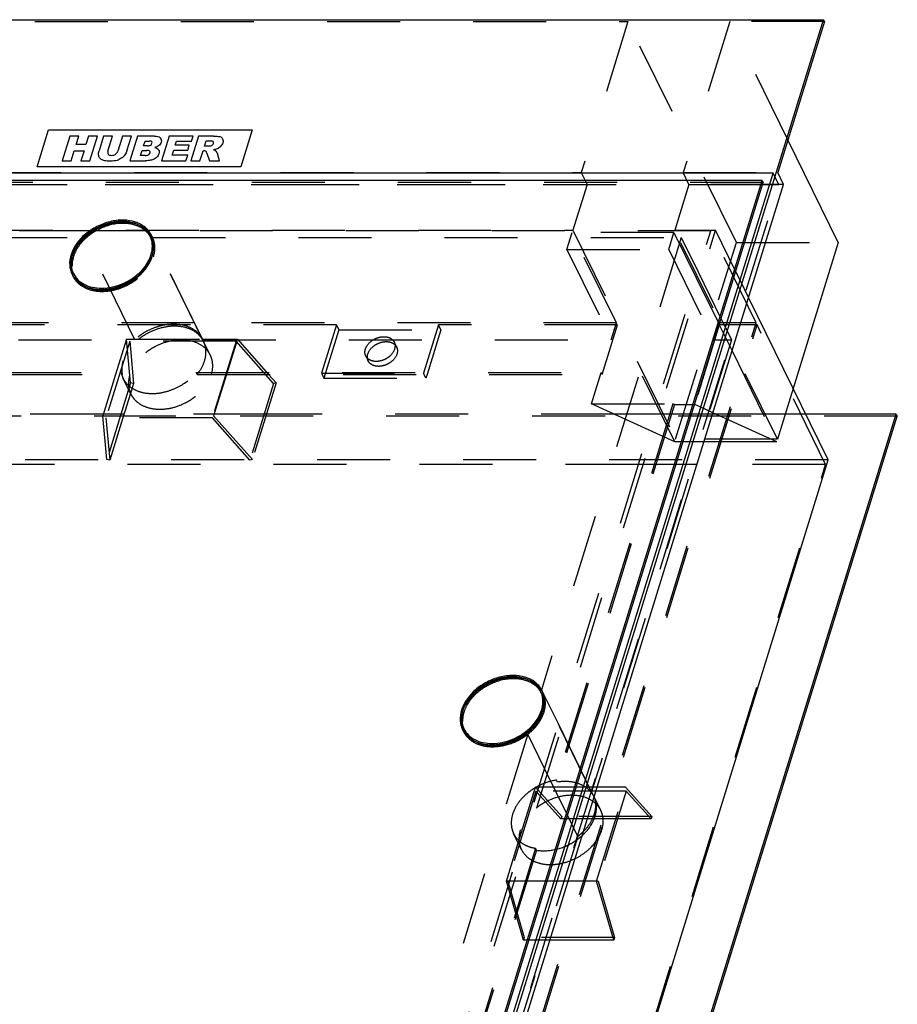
# Model space of a CAD drawing. Header units: millimetres. Extents: x 0 to 8400, y 0 to 5940.
# Tile 5 of 7: x 5299 to 5855, y 2816 to 3440. Entities that reach past the tile are written whole.
import ezdxf

# ---------------------------------------------------------------- set-up
doc = ezdxf.new("R2010")
doc.units = ezdxf.units.MM
doc.header["$LTSCALE"] = 462
doc.linetypes.add('HIDDEN', pattern=[0.2, 0.1, -0.1])
doc.layers.get('0').update_dxf_attribs({"linetype": 'CONTINUOUS'})
for name, color, linetype in [('005_AXIS', 7, 'CONTINUOUS'), ('007_CURVES', 7, 'CONTINUOUS'), ('DEFAULT_2', 8, 'HIDDEN')]:
    doc.layers.add(name, color=color, linetype=linetype)

msp = doc.modelspace()

# ---------------------------------------------------------------- linework, layer by layer
at = {"color": 7, "linetype": 'Continuous'}
for p, q in [((4999.16, 3439.55), (5807.85, 3439.55)), ((5565.79, 2656.22), (5807.85, 3439.55)), ((5808.46, 3438.31), (5778.93, 3342.74)), ((5808.46, 3438.31), (5807.85, 3439.55)), ((5817.23, 3298.45), (5785.33, 3363.45)), ((5775.99, 3342.42), (4970.99, 3342.42)), ((5564.43, 2657.79), (5775.99, 3342.42)), ((5782.59, 3335.28), (5778.93, 3342.74)), ((5769.02, 3337.72), (4975.06, 3337.72)), ((5560.35, 2662.49), (5769.02, 3337.72)), ((5560.96, 2661.25), (5769.63, 3336.48)), ((5662.8, 2947.63), (5782.59, 3335.28)), ((5769.02, 3337.72), (5769.63, 3336.48)), ((5773.69, 3334.96), (5769.16, 3334.96)), ((5817.23, 3298.45), (5788.7, 3206.14)), ((5810.94, 3160.84), (5760.47, 3263.69)), ((5641.44, 2502.07), (5853.97, 3189.83)), ((5642.05, 2500.82), (5854.58, 3188.58)), ((5853.97, 3189.83), (5796.71, 3189.83)), ((5853.97, 3189.83), (5854.58, 3188.58)), ((5616.31, 2531.05), (5810.94, 3160.84)), ((5570.06, 2647.52), (5662.8, 2947.63))]:
    msp.add_line(p, q, dxfattribs=at)
at = {"layer": '005_AXIS', "color": 8, "linetype": 'HIDDEN'}
for p, q in [((5005.89, 3301.62), (5340.4, 3301.62)), ((5372.12, 3236.97), (5340.4, 3301.62)), ((5383.26, 3301.81), (5382.65, 3303.05)), ((5383.35, 3301.62), (5383.26, 3301.81)), ((5414.99, 3237.16), (5383.26, 3301.81)), ((5383.35, 3301.62), (5383.26, 3301.81)), ((5383.35, 3301.62), (5717.87, 3301.62)), ((5415.08, 3236.97), (5383.35, 3301.62)), ((5717.87, 3301.62), (5629.38, 3015.26)), ((5332.99, 3277.14), (5332.38, 3278.38)), ((5113.6, 3236.97), (5372.12, 3236.97)), ((5415.08, 3236.97), (5414.99, 3237.16)), ((5415.08, 3236.97), (5673.6, 3236.97)), ((5419.87, 3227.22), (5415.6, 3235.92)), ((5536.21, 3235.43), (5537.74, 3232.32)), ((5749.59, 3236.97), (5661.16, 2950.8)), ((5518.26, 3226.62), (5519.78, 3223.51)), ((5107.18, 3216.21), (5363.47, 3216.21)), ((5107.79, 3214.97), (5364.08, 3214.97)), ((5364.08, 3214.97), (5363.47, 3216.21)), ((5369.59, 3202.55), (5364.71, 3212.49)), ((5410.9, 3216.21), (5667.19, 3216.21)), ((5411.51, 3214.97), (5410.9, 3216.21)), ((5411.51, 3214.97), (5667.8, 3214.97)), ((5712.64, 3196.37), (5639.02, 2958.15)), ((5713.51, 3195.97), (5639.63, 2956.9)), ((5661.1, 2950.62), (5629.38, 3015.26)), ((5630.37, 3013.55), (5629.76, 3014.79)), ((5640.11, 2993.69), (5630.37, 3013.55)), ((5654.58, 2964.2), (5640.11, 2993.69)), ((5620.69, 2987.16), (5530.75, 2696.11)), ((5580.09, 2988.88), (5579.48, 2990.12)), ((5631.37, 2965.4), (5620.69, 2987.16)), ((5645.84, 2935.91), (5631.37, 2965.4)), ((5657.36, 2958.53), (5654.58, 2964.2)), ((5639.63, 2956.9), (5639.02, 2958.15)), ((5662.09, 2948.9), (5657.36, 2958.53)), ((5661.16, 2950.8), (5661.1, 2950.62)), ((5662.77, 2947.53), (5662.7, 2947.66)), ((5666.97, 2938.95), (5662.77, 2947.53)), ((5648.62, 2930.24), (5645.84, 2935.91)), ((5652.42, 2922.51), (5648.62, 2930.24)), ((5616.01, 2915.69), (5611.82, 2924.23)), ((5652.42, 2922.51), (5567.44, 2647.52)), ((5625.68, 2914.98), (5544.48, 2652.22)), ((5626.29, 2913.74), (5545.09, 2650.97)), ((5616.7, 2914.28), (5616.01, 2915.69)), ((5626.29, 2913.74), (5625.68, 2914.98))]:
    msp.add_line(p, q, dxfattribs=at)
at = {"layer": '005_AXIS', "color": 7, "linetype": 'Continuous'}
for p, q in [((5382.36, 3301.37), (5381.75, 3302.61)), ((5333.89, 3277.58), (5333.28, 3278.83)), ((5629.47, 3013.11), (5628.86, 3014.35)), ((5579.55, 2990.14), (5579.57, 2990.09)), ((5580.99, 2989.32), (5580.38, 2990.56))]:
    msp.add_line(p, q, dxfattribs=at)
at = {"layer": '005_AXIS', "color": 8, "linetype": 'HIDDEN'}
for centre, radius, start, end in [((5364.31, 3275.53), 35.39, 130.17449, 132.51287), ((5364.31, 3275.53), 35.39, 130.17449, 132.51287), ((5370.16, 3295.38), 14.59, 26.13945, 29.13388), ((5370.16, 3295.38), 14.59, 26.13945, 29.13389), ((5352.57, 3283.22), 21.18, 162.82579, 164.02345), ((5364.37, 3295.27), 19.5, 346.21892, 346.49932), ((5364.59, 3295.21), 19.27, 346.4973, 347.80932), ((5346.08, 3283.57), 14.58, 203.71184, 206.13818), ((5400.13, 3221.18), 21.34, 342.82755, 343.06896), ((5617.27, 3007.12), 14.59, 26.13921, 29.08526), ((5617.27, 3007.12), 14.59, 26.13914, 28.9953), ((5599.68, 2994.96), 21.18, 162.82579, 164.02271), ((5611.48, 3007), 19.5, 346.21932, 346.49932), ((5611.7, 3006.95), 19.27, 346.49729, 347.80934), ((5593.19, 2995.3), 14.58, 203.70317, 206.13818), ((5648.94, 2942.44), 14.66, 26.1515, 33.90401), ((5648.96, 2942.46), 14.63, 19.70895, 26.13116)]:
    msp.add_arc(centre, radius, start, end, dxfattribs=at)
at = {"layer": '005_AXIS', "color": 7, "linetype": 'Continuous'}
for centre, radius, start, end in [((5370.12, 3295.36), 14.64, 29.51704, 31.55304), ((5370.12, 3295.36), 14.64, 29.51704, 31.55304), ((5370.15, 3295.38), 14.61, 29.13367, 29.51625), ((5370.15, 3295.38), 14.61, 29.13368, 29.51625), ((5351.27, 3284.93), 19.5, 166.21892, 166.49932), ((5346.15, 3283.6), 14.66, 200.73136, 200.9985), ((5346.12, 3283.58), 14.63, 200.99777, 203.71087), ((5617.16, 3007.05), 14.72, 31.55285, 33.90098), ((5617.16, 3007.05), 14.72, 31.55244, 33.90101), ((5616.66, 3008.37), 14.58, 26.13897, 28.47991), ((5617.22, 3007.09), 14.64, 29.81707, 31.55206), ((5617.22, 3007.09), 14.64, 29.81698, 31.55164), ((5616.64, 3008.35), 14.61, 20.99703, 26.1348), ((5617.25, 3007.11), 14.61, 29.08512, 29.81651), ((5617.25, 3007.11), 14.61, 28.99514, 29.81642), ((5616.59, 3008.34), 14.66, 20.73136, 20.99823), ((5598.38, 2996.66), 19.5, 166.21892, 166.49932), ((5593.23, 2995.32), 14.63, 200.94453, 203.70214)]:
    msp.add_arc(centre, radius, start, end, dxfattribs=at)
for points, knots in [([(5382.65, 3303.05), (5382.18, 3304.02), (5381, 3305.87), (5377.8, 3309.07), (5372.32, 3311.89), (5364.56, 3313.01), (5356.2, 3311.98), (5349.36, 3309.43), (5344.26, 3306.46), (5337.69, 3301.54), (5333.29, 3295.78), (5331.72, 3290.72)], [0, 0, 0, 0, 0.050912, 0.102964, 0.213563, 0.336248, 0.469797, 0.60942, 0.679616, 0.74887, 1, 1, 1, 1]), ([(5364.05, 3311.87), (5360.55, 3311.87), (5353.39, 3310.6), (5345.31, 3306.55), (5339.78, 3302.01), (5335.37, 3297.06), (5333.07, 3292.61), (5332.33, 3289.57)], [0, 0, 0, 0, 0.254503, 0.518502, 0.648067, 0.772658, 1, 1, 1, 1]), ([(5381.75, 3302.61), (5381.05, 3304.04), (5379.1, 3306.73), (5374.92, 3309.69), (5369.75, 3311.5), (5365.99, 3311.87), (5364.05, 3311.87)], [0, 0, 0, 0, 0.226855, 0.465046, 0.722054, 1, 1, 1, 1]), ([(5382.59, 3303.02), (5381.68, 3304.51), (5379.21, 3307.26), (5376, 3309.05), (5374.26, 3309.74)], [0, 0, 0, 0, 0.48404, 1, 1, 1, 1]), ([(5382.59, 3303.02), (5381.68, 3304.51), (5379.21, 3307.26), (5376, 3309.05), (5374.26, 3309.74)], [0, 0, 0, 0, 0.48404, 1, 1, 1, 1]), ([(5350.98, 3269.57), (5355.68, 3269.57), (5362.87, 3271.27), (5371.16, 3275.95), (5376.52, 3280.56), (5380.55, 3285.9), (5382.95, 3291.64), (5383.51, 3297.41), (5382.53, 3301.03), (5381.75, 3302.61)], [0, 0, 0, 0, 0.26994, 0.409427, 0.545107, 0.672926, 0.790555, 0.898362, 1, 1, 1, 1]), ([(5383.43, 3291.14), (5383.81, 3292.89), (5384.07, 3296.42), (5383.11, 3299.85), (5382.36, 3301.37)], [0, 0, 0, 0, 0.513623, 1, 1, 1, 1]), ([(5383.3, 3290.72), (5383.94, 3292.79), (5384.42, 3296.04), (5383.8, 3300.22), (5383.09, 3302.15), (5382.65, 3303.05)], [0, 0, 0, 0, 0.516111, 0.760434, 1, 1, 1, 1]), ([(5331.72, 3290.72), (5331.08, 3288.65), (5330.6, 3285.39), (5331.23, 3281.22), (5331.93, 3279.29), (5332.38, 3278.38)], [0, 0, 0, 0, 0.516111, 0.760434, 1, 1, 1, 1]), ([(5332.21, 3289.05), (5331.7, 3287.27), (5331.16, 3283.65), (5331.82, 3280.03), (5332.44, 3278.41)], [0, 0, 0, 0, 0.515837, 1, 1, 1, 1]), ([(5332.31, 3289.48), (5331.87, 3287.67), (5331.53, 3283.99), (5332.5, 3280.4), (5333.28, 3278.83)], [0, 0, 0, 0, 0.514574, 1, 1, 1, 1]), ([(5332.38, 3278.38), (5332.85, 3277.42), (5334.03, 3275.57), (5337.23, 3272.37), (5342.71, 3269.55), (5350.47, 3268.42), (5358.83, 3269.46), (5365.67, 3272.01), (5370.77, 3274.98), (5377.34, 3279.9), (5381.74, 3285.66), (5383.3, 3290.72)], [0, 0, 0, 0, 0.050912, 0.102964, 0.213563, 0.336248, 0.469797, 0.60942, 0.679616, 0.74887, 1, 1, 1, 1]), ([(5333.28, 3278.83), (5333.97, 3277.4), (5335.93, 3274.71), (5340.11, 3271.75), (5345.27, 3269.94), (5349.03, 3269.57), (5350.98, 3269.57)], [0, 0, 0, 0, 0.226855, 0.465046, 0.722054, 1, 1, 1, 1]), ([(5333.89, 3277.58), (5334.63, 3276.06), (5336.78, 3273.18), (5339.75, 3271.22), (5341.37, 3270.46)], [0, 0, 0, 0, 0.486255, 1, 1, 1, 1]), ([(5629.48, 3015.32), (5628.98, 3016.25), (5627.74, 3018.04), (5624.45, 3021.11), (5618.92, 3023.77), (5611.2, 3024.74), (5602.92, 3023.61), (5596.17, 3021.02), (5591.16, 3018.05), (5584.69, 3013.15), (5580.37, 3007.45), (5578.83, 3002.46)], [0, 0, 0, 0, 0.050915, 0.103137, 0.214325, 0.337503, 0.471203, 0.61062, 0.680614, 0.749633, 1, 1, 1, 1]), ([(5611.16, 3023.61), (5607.66, 3023.61), (5600.5, 3022.34), (5592.42, 3018.28), (5586.89, 3013.75), (5582.47, 3008.8), (5580.18, 3004.35), (5579.43, 3001.31)], [0, 0, 0, 0, 0.254503, 0.518502, 0.648067, 0.772658, 1, 1, 1, 1]), ([(5628.86, 3014.35), (5628.16, 3015.77), (5626.21, 3018.47), (5622.02, 3021.43), (5616.86, 3023.23), (5613.1, 3023.61), (5611.16, 3023.61)], [0, 0, 0, 0, 0.226855, 0.465046, 0.722054, 1, 1, 1, 1]), ([(5629.38, 3015.26), (5628.45, 3016.64), (5626.04, 3019.16), (5623, 3020.83), (5621.36, 3021.48)], [0, 0, 0, 0, 0.484439, 1, 1, 1, 1]), ([(5598.09, 2981.31), (5602.78, 2981.31), (5609.98, 2983.01), (5618.27, 2987.68), (5623.63, 2992.29), (5627.66, 2997.64), (5630.06, 3003.38), (5630.61, 3009.15), (5629.64, 3012.76), (5628.86, 3014.35)], [0, 0, 0, 0, 0.26994, 0.409427, 0.545107, 0.672926, 0.790555, 0.898362, 1, 1, 1, 1]), ([(5630.54, 3002.88), (5630.91, 3004.63), (5631.17, 3008.16), (5630.21, 3011.59), (5629.47, 3013.11)], [0, 0, 0, 0, 0.513623, 1, 1, 1, 1]), ([(5630.41, 3002.46), (5630.98, 3004.3), (5631.61, 3008.06), (5630.95, 3011.84), (5630.31, 3013.53)], [0, 0, 0, 0, 0.516751, 1, 1, 1, 1]), ([(5578.83, 3002.46), (5578.19, 3000.38), (5577.71, 2997.13), (5578.33, 2992.95), (5579.04, 2991.02), (5579.48, 2990.12)], [0, 0, 0, 0, 0.516111, 0.760434, 1, 1, 1, 1]), ([(5579.32, 3000.79), (5578.8, 2999), (5578.27, 2995.39), (5578.93, 2991.77), (5579.55, 2990.14)], [0, 0, 0, 0, 0.515838, 1, 1, 1, 1]), ([(5579.41, 3001.22), (5578.98, 2999.41), (5578.63, 2995.73), (5579.61, 2992.14), (5580.38, 2990.56)], [0, 0, 0, 0, 0.514574, 1, 1, 1, 1]), ([(5579.48, 2990.12), (5579.96, 2989.16), (5581.13, 2987.31), (5584.33, 2984.1), (5589.82, 2981.28), (5597.57, 2980.16), (5605.94, 2981.19), (5612.78, 2983.75), (5617.87, 2986.72), (5624.45, 2991.64), (5628.85, 2997.4), (5630.41, 3002.46)], [0, 0, 0, 0, 0.050912, 0.102964, 0.213563, 0.336248, 0.469797, 0.60942, 0.679616, 0.74887, 1, 1, 1, 1]), ([(5580.38, 2990.56), (5581.08, 2989.14), (5583.04, 2986.45), (5587.22, 2983.48), (5592.38, 2981.68), (5596.14, 2981.31), (5598.09, 2981.31)], [0, 0, 0, 0, 0.226855, 0.465046, 0.722054, 1, 1, 1, 1]), ([(5580.99, 2989.32), (5581.74, 2987.79), (5583.88, 2984.92), (5586.86, 2982.96), (5588.48, 2982.19)], [0, 0, 0, 0, 0.486255, 1, 1, 1, 1])]:
    msp.add_open_spline(points, degree=3, knots=knots, dxfattribs=at)
at = {"layer": '005_AXIS', "color": 8, "linetype": 'HIDDEN'}
for points, knots in [([(5364.66, 3310.63), (5359.96, 3310.63), (5352.77, 3308.92), (5344.48, 3304.25), (5339.11, 3299.64), (5335.09, 3294.3), (5332.69, 3288.55), (5332.13, 3282.79), (5333.11, 3279.17), (5333.89, 3277.58)], [0, 0, 0, 0, 0.26994, 0.409427, 0.545107, 0.672926, 0.790555, 0.898362, 1, 1, 1, 1]), ([(5374.26, 3309.74), (5371.8, 3310.71), (5366.23, 3311.78), (5359.12, 3311.09), (5353.37, 3309.45), (5347.72, 3307.07), (5343.82, 3304.54), (5341.48, 3302.57)], [0, 0, 0, 0, 0.226928, 0.475875, 0.606213, 0.738233, 1, 1, 1, 1]), ([(5374.26, 3309.74), (5371.8, 3310.71), (5366.23, 3311.78), (5359.12, 3311.09), (5353.37, 3309.45), (5347.72, 3307.07), (5343.82, 3304.54), (5341.48, 3302.57)], [0, 0, 0, 0, 0.226928, 0.475875, 0.606213, 0.738233, 1, 1, 1, 1]), ([(5382.36, 3301.37), (5381.66, 3302.8), (5379.71, 3305.49), (5375.53, 3308.45), (5370.36, 3310.25), (5366.6, 3310.63), (5364.66, 3310.63)], [0, 0, 0, 0, 0.226855, 0.465046, 0.722054, 1, 1, 1, 1]), ([(5340.4, 3301.62), (5338.52, 3299.89), (5335.25, 3296.17), (5333.03, 3291.72), (5332.33, 3289.48)], [0, 0, 0, 0, 0.521004, 1, 1, 1, 1]), ([(5383.91, 3289.48), (5384.54, 3291.51), (5385.18, 3295.68), (5384.2, 3299.82), (5383.35, 3301.62)], [0, 0, 0, 0, 0.517327, 1, 1, 1, 1]), ([(5332.99, 3277.14), (5333.46, 3276.18), (5334.64, 3274.33), (5337.84, 3271.12), (5343.32, 3268.3), (5351.08, 3267.18), (5359.44, 3268.21), (5366.28, 3270.77), (5371.38, 3273.74), (5377.95, 3278.66), (5382.35, 3284.42), (5383.91, 3289.48)], [0, 0, 0, 0, 0.050912, 0.102964, 0.213563, 0.336248, 0.469797, 0.60942, 0.679616, 0.74887, 1, 1, 1, 1]), ([(5351.59, 3268.33), (5355.09, 3268.33), (5362.25, 3269.6), (5370.32, 3273.65), (5375.86, 3278.18), (5380.27, 3283.14), (5382.57, 3287.58), (5383.31, 3290.62)], [0, 0, 0, 0, 0.254503, 0.518502, 0.648067, 0.772658, 1, 1, 1, 1]), ([(5341.37, 3270.46), (5342.12, 3270.1), (5345.38, 3268.81), (5348.92, 3268.33), (5351.59, 3268.33)], [0, 0, 0, 0, 0.237178, 1, 1, 1, 1]), ([(5415.6, 3235.92), (5415.12, 3236.88), (5413.94, 3238.73), (5410.74, 3241.94), (5405.26, 3244.76), (5397.5, 3245.88), (5389.14, 3244.85), (5382.3, 3242.29), (5377.21, 3239.32), (5370.63, 3234.41), (5366.23, 3228.64), (5364.67, 3223.59)], [0, 0, 0, 0, 0.050912, 0.102964, 0.213563, 0.336248, 0.469797, 0.60942, 0.679616, 0.74887, 1, 1, 1, 1]), ([(5414.99, 3237.16), (5414.26, 3238.65), (5412.21, 3241.46), (5407.84, 3244.54), (5402.44, 3246.4), (5396.35, 3246.98), (5389.9, 3246.26), (5381.34, 3243.66), (5375.44, 3240.01), (5372.12, 3236.97)], [0, 0, 0, 0, 0.10206, 0.20927, 0.325014, 0.450224, 0.583644, 0.722455, 1, 1, 1, 1]), ([(5419.87, 3227.22), (5419.39, 3228.18), (5418.22, 3230.03), (5415.02, 3233.24), (5409.53, 3236.06), (5401.78, 3237.18), (5393.41, 3236.15), (5386.57, 3233.59), (5381.48, 3230.62), (5374.9, 3225.7), (5370.5, 3219.94), (5368.94, 3214.88)], [0, 0, 0, 0, 0.050912, 0.102964, 0.213563, 0.336248, 0.469797, 0.60942, 0.679616, 0.74887, 1, 1, 1, 1]), ([(5416.25, 3223.59), (5416.89, 3225.66), (5417.37, 3228.91), (5416.75, 3233.09), (5416.04, 3235.02), (5415.6, 3235.92)], [0, 0, 0, 0, 0.516111, 0.760434, 1, 1, 1, 1]), ([(5518.02, 3231.03), (5518.58, 3232.83), (5520.49, 3235.33), (5523.83, 3237.52), (5526.76, 3238.62), (5529.75, 3238.99), (5532.52, 3238.59), (5534.82, 3237.41), (5535.87, 3236.12), (5536.21, 3235.43)], [0, 0, 0, 0, 0.251339, 0.390668, 0.530407, 0.664067, 0.786854, 0.897545, 1, 1, 1, 1]), ([(5519.55, 3227.92), (5520.11, 3229.73), (5522.01, 3232.22), (5525.35, 3234.41), (5528.29, 3235.51), (5531.27, 3235.88), (5534.05, 3235.48), (5536.35, 3234.3), (5537.4, 3233.02), (5537.74, 3232.32)], [0, 0, 0, 0, 0.251339, 0.390668, 0.530407, 0.664067, 0.786854, 0.897545, 1, 1, 1, 1]), ([(5536.21, 3235.43), (5536.53, 3234.78), (5536.9, 3233.28), (5536.67, 3231.77), (5536.44, 3231.03)], [0, 0, 0, 0, 0.482606, 1, 1, 1, 1]), ([(5518.26, 3226.62), (5517.94, 3227.27), (5517.57, 3228.77), (5517.79, 3230.29), (5518.02, 3231.03)], [0, 0, 0, 0, 0.482606, 1, 1, 1, 1]), ([(5536.44, 3231.03), (5535.89, 3229.22), (5533.98, 3226.72), (5530.64, 3224.53), (5527.7, 3223.43), (5524.72, 3223.06), (5521.95, 3223.47), (5519.65, 3224.64), (5518.6, 3225.93), (5518.26, 3226.62)], [0, 0, 0, 0, 0.251339, 0.390668, 0.530407, 0.664067, 0.786854, 0.897545, 1, 1, 1, 1]), ([(5537.74, 3232.32), (5538.05, 3231.68), (5538.43, 3230.18), (5538.2, 3228.66), (5537.97, 3227.92)], [0, 0, 0, 0, 0.482606, 1, 1, 1, 1]), ([(5364.67, 3223.59), (5364.23, 3222.16), (5363.66, 3219.29), (5363.81, 3216.35), (5364.08, 3214.97)], [0, 0, 0, 0, 0.514367, 1, 1, 1, 1]), ([(5411.51, 3214.97), (5412.06, 3215.64), (5414.02, 3218.28), (5415.53, 3221.27), (5416.25, 3223.59)], [0, 0, 0, 0, 0.262149, 1, 1, 1, 1]), ([(5420.55, 3214.97), (5421.17, 3217.03), (5421.64, 3220.26), (5421.01, 3224.41), (5420.31, 3226.32), (5419.87, 3227.22)], [0, 0, 0, 0, 0.515935, 0.760317, 1, 1, 1, 1]), ([(5519.78, 3223.51), (5519.46, 3224.16), (5519.09, 3225.66), (5519.32, 3227.18), (5519.55, 3227.92)], [0, 0, 0, 0, 0.482606, 1, 1, 1, 1]), ([(5537.97, 3227.92), (5537.41, 3226.11), (5535.51, 3223.62), (5532.16, 3221.43), (5529.23, 3220.33), (5526.24, 3219.96), (5523.47, 3220.36), (5521.17, 3221.53), (5520.12, 3222.82), (5519.78, 3223.51)], [0, 0, 0, 0, 0.251339, 0.390668, 0.530407, 0.664067, 0.786854, 0.897545, 1, 1, 1, 1]), ([(5363.47, 3216.21), (5363.53, 3215.89), (5363.82, 3214.61), (5364.28, 3213.37), (5364.71, 3212.49)], [0, 0, 0, 0, 0.25212, 1, 1, 1, 1]), ([(5364.71, 3212.49), (5365.51, 3210.87), (5367.82, 3207.81), (5372.8, 3204.62), (5378.93, 3202.92), (5385.76, 3202.76), (5392.85, 3204.13), (5401.89, 3207.8), (5407.86, 3212.46), (5410.9, 3216.21)], [0, 0, 0, 0, 0.101655, 0.209341, 0.32668, 0.454128, 0.589507, 0.728934, 1, 1, 1, 1]), ([(5368.94, 3214.88), (5368.3, 3212.81), (5367.82, 3209.56), (5368.44, 3205.38), (5369.15, 3203.45), (5369.59, 3202.55)], [0, 0, 0, 0, 0.516111, 0.760434, 1, 1, 1, 1]), ([(5369.59, 3202.55), (5370.07, 3201.59), (5371.24, 3199.74), (5374.44, 3196.53), (5379.93, 3193.71), (5387.68, 3192.59), (5396.05, 3193.62), (5402.89, 3196.18), (5407.98, 3199.15), (5414.56, 3204.06), (5418.96, 3209.83), (5420.52, 3214.88)], [0, 0, 0, 0, 0.050912, 0.102964, 0.213563, 0.336248, 0.469797, 0.60942, 0.679616, 0.74887, 1, 1, 1, 1]), ([(5621.36, 3021.48), (5617.63, 3022.95), (5611.17, 3023.59), (5602.81, 3022.04), (5596.45, 3019.63), (5590.6, 3016.14), (5584.16, 3010.53), (5580.63, 3005.06), (5579.44, 3001.21)], [0, 0, 0, 0, 0.235482, 0.365393, 0.499174, 0.633081, 0.763354, 1, 1, 1, 1]), ([(5611.77, 3022.36), (5607.07, 3022.36), (5599.87, 3020.66), (5591.58, 3015.98), (5586.22, 3011.38), (5582.2, 3006.03), (5579.79, 3000.29), (5579.24, 2994.52), (5580.21, 2990.91), (5580.99, 2989.32)], [0, 0, 0, 0, 0.26994, 0.409427, 0.545107, 0.672926, 0.790555, 0.898362, 1, 1, 1, 1]), ([(5629.47, 3013.11), (5628.77, 3014.53), (5626.82, 3017.22), (5622.63, 3020.19), (5617.47, 3021.99), (5613.71, 3022.36), (5611.77, 3022.36)], [0, 0, 0, 0, 0.226855, 0.465046, 0.722054, 1, 1, 1, 1]), ([(5620.69, 2987.16), (5622.96, 2988.92), (5626.94, 2992.82), (5630.96, 2999.72), (5632.16, 3005.9), (5631.6, 3010.47), (5630.85, 3012.57), (5630.37, 3013.55)], [0, 0, 0, 0, 0.284528, 0.545988, 0.781322, 0.89191, 1, 1, 1, 1]), ([(5631.02, 3001.21), (5631.66, 3003.29), (5632.14, 3006.54), (5631.52, 3010.72), (5630.81, 3012.64), (5630.37, 3013.55)], [0, 0, 0, 0, 0.516111, 0.760434, 1, 1, 1, 1]), ([(5598.7, 2980.06), (5602.2, 2980.06), (5609.35, 2981.33), (5617.43, 2985.38), (5622.97, 2989.92), (5627.38, 2994.87), (5629.67, 2999.32), (5630.42, 3002.36)], [0, 0, 0, 0, 0.254503, 0.518503, 0.648068, 0.772659, 1, 1, 1, 1]), ([(5620.69, 2987.16), (5623.12, 2989.05), (5627.35, 2993.24), (5630.19, 2998.53), (5631.02, 3001.21)], [0, 0, 0, 0, 0.523382, 1, 1, 1, 1]), ([(5580.09, 2988.88), (5580.78, 2987.47), (5582.68, 2984.82), (5586.7, 2981.82), (5591.67, 2979.89), (5599.4, 2978.82), (5609.77, 2980.52), (5617.31, 2984.54), (5620.69, 2987.16)], [0, 0, 0, 0, 0.102658, 0.209982, 0.325186, 0.44941, 0.71919, 1, 1, 1, 1]), ([(5588.48, 2982.19), (5589.23, 2981.84), (5592.48, 2980.54), (5596.03, 2980.06), (5598.7, 2980.06)], [0, 0, 0, 0, 0.237178, 1, 1, 1, 1]), ([(5639.02, 2958.15), (5635.87, 2957.68), (5631.19, 2956.32), (5625.46, 2953.42), (5620.22, 2949.88), (5614.84, 2944.54), (5611.99, 2939.24), (5611.17, 2936.56)], [0, 0, 0, 0, 0.259007, 0.390847, 0.521554, 0.771967, 1, 1, 1, 1]), ([(5662.7, 2947.66), (5661.84, 2949.41), (5659.28, 2952.69), (5653.72, 2955.95), (5646.93, 2957.45), (5642.09, 2957.27), (5639.63, 2956.9)], [0, 0, 0, 0, 0.22141, 0.457819, 0.717439, 1, 1, 1, 1]), ([(5666.97, 2938.95), (5666.5, 2939.92), (5665.32, 2941.76), (5662.12, 2944.97), (5656.64, 2947.79), (5648.88, 2948.91), (5640.52, 2947.88), (5633.68, 2945.33), (5628.58, 2942.36), (5622.01, 2937.44), (5617.61, 2931.67), (5616.05, 2926.62)], [0, 0, 0, 0, 0.050912, 0.102964, 0.213563, 0.336248, 0.469797, 0.60942, 0.679616, 0.74887, 1, 1, 1, 1]), ([(5662.73, 2947.39), (5663.33, 2945.73), (5663.93, 2942.03), (5662.95, 2936.32), (5660.29, 2930.69), (5657.59, 2927.33), (5656.04, 2925.74)], [0, 0, 0, 0, 0.222882, 0.461046, 0.720208, 1, 1, 1, 1]), ([(5663.36, 2935.32), (5664, 2937.39), (5664.48, 2940.65), (5663.85, 2944.83), (5663.15, 2946.75), (5662.7, 2947.66)], [0, 0, 0, 0, 0.516111, 0.760434, 1, 1, 1, 1]), ([(5611.17, 2936.56), (5610.53, 2934.49), (5610.05, 2931.24), (5610.67, 2927.06), (5611.38, 2925.13), (5611.82, 2924.23)], [0, 0, 0, 0, 0.516111, 0.760434, 1, 1, 1, 1]), ([(5667.63, 2926.62), (5668.27, 2928.69), (5668.75, 2931.94), (5668.12, 2936.12), (5667.42, 2938.05), (5666.97, 2938.95)], [0, 0, 0, 0, 0.516111, 0.760434, 1, 1, 1, 1]), ([(5626.29, 2913.74), (5630.01, 2913.14), (5638.01, 2913.55), (5647.3, 2917.19), (5653.92, 2921.77), (5659.34, 2927.02), (5662.3, 2931.91), (5663.36, 2935.32)], [0, 0, 0, 0, 0.245672, 0.508818, 0.640282, 0.76754, 1, 1, 1, 1]), ([(5611.82, 2924.23), (5612.41, 2923.03), (5613.96, 2920.74), (5617.19, 2917.99), (5621.17, 2915.99), (5624.14, 2915.23), (5625.68, 2914.98)], [0, 0, 0, 0, 0.232715, 0.473391, 0.7281, 1, 1, 1, 1]), ([(5616.05, 2926.62), (5615.41, 2924.55), (5614.93, 2921.29), (5615.55, 2917.11), (5616.26, 2915.19), (5616.7, 2914.28)], [0, 0, 0, 0, 0.516111, 0.760434, 1, 1, 1, 1]), ([(5650.69, 2908.46), (5652.73, 2909.46), (5656.57, 2911.78), (5662.95, 2917.36), (5666.45, 2922.8), (5667.63, 2926.62)], [0, 0, 0, 0, 0.267408, 0.527461, 1, 1, 1, 1]), ([(5656.04, 2925.74), (5655.76, 2925.45), (5654.61, 2924.32), (5653.38, 2923.26), (5652.42, 2922.51)], [0, 0, 0, 0, 0.247096, 1, 1, 1, 1]), ([(5616.7, 2914.28), (5617.46, 2912.74), (5619.61, 2909.83), (5624.24, 2906.7), (5629.94, 2904.89), (5634.07, 2904.63), (5636.2, 2904.71)], [0, 0, 0, 0, 0.225469, 0.463148, 0.720772, 1, 1, 1, 1]), ([(5636.2, 2904.71), (5636.59, 2904.72), (5638.16, 2904.81), (5639.72, 2905.01), (5640.89, 2905.22)], [0, 0, 0, 0, 0.246457, 1, 1, 1, 1]), ([(5640.89, 2905.22), (5641.73, 2905.37), (5645.1, 2906.11), (5648.36, 2907.32), (5650.69, 2908.46)], [0, 0, 0, 0, 0.246653, 1, 1, 1, 1])]:
    msp.add_open_spline(points, degree=3, knots=knots, dxfattribs=at)
at = {"layer": '007_CURVES', "color": 4, "linetype": 'Continuous'}
for p, q in [((5310.23, 3346.34), (5317.49, 3369.84)), ((5317.49, 3369.84), (5446.44, 3369.84)), ((5446.44, 3369.84), (5439.18, 3346.34)), ((5330.93, 3365.92), (5326.09, 3350.25)), ((5336.62, 3365.92), (5330.93, 3365.92)), ((5334.93, 3360.44), (5336.62, 3365.92)), ((5341.15, 3360.44), (5334.93, 3360.44)), ((5342.84, 3365.92), (5341.15, 3360.44)), ((5348.56, 3365.92), (5342.84, 3365.92)), ((5343.72, 3350.25), (5348.56, 3365.92)), ((5352.35, 3365.92), (5349.47, 3356.58)), ((5358.03, 3365.92), (5352.35, 3365.92)), ((5355.08, 3356.35), (5358.03, 3365.92)), ((5364.33, 3365.92), (5361.37, 3356.35)), ((5370.01, 3365.92), (5364.33, 3365.92)), ((5367.12, 3356.58), (5370.01, 3365.92)), ((5373.79, 3365.92), (5368.95, 3350.25)), ((5384.45, 3365.92), (5373.79, 3365.92)), ((5377.63, 3359.77), (5378.55, 3362.75)), ((5378.55, 3362.75), (5381.07, 3362.75)), ((5393.78, 3365.92), (5388.94, 3350.25)), ((5409.04, 3365.92), (5393.78, 3365.92)), ((5397.68, 3360.08), (5398.45, 3362.57)), ((5406.54, 3360.08), (5397.68, 3360.08)), ((5398.45, 3362.57), (5408, 3362.57)), ((5405.56, 3356.89), (5406.54, 3360.08)), ((5412.46, 3365.92), (5407.61, 3350.25)), ((5408, 3362.57), (5409.04, 3365.92)), ((5421.94, 3365.92), (5412.46, 3365.92)), ((5416.21, 3359.57), (5417.2, 3362.76)), ((5417.2, 3362.76), (5419.7, 3362.76)), ((5331.78, 3350.25), (5333.74, 3356.59)), ((5333.74, 3356.59), (5339.96, 3356.59)), ((5339.96, 3356.59), (5338, 3350.25)), ((5375.73, 3353.62), (5376.71, 3356.79)), ((5378.64, 3353.62), (5375.73, 3353.62)), ((5376.71, 3356.79), (5379.6, 3356.79)), ((5380.11, 3359.77), (5377.63, 3359.77)), ((5395.74, 3353.8), (5396.7, 3356.89)), ((5405.57, 3353.8), (5395.74, 3353.8)), ((5396.7, 3356.89), (5405.56, 3356.89)), ((5404.47, 3350.25), (5405.57, 3353.8)), ((5413.33, 3350.25), (5415.3, 3356.61)), ((5415.3, 3356.61), (5415.8, 3356.61)), ((5418.61, 3359.57), (5416.21, 3359.57)), ((5417.74, 3355.04), (5419.3, 3350.25)), ((5425.73, 3350.25), (5424.37, 3354.78)), ((5326.09, 3350.25), (5331.78, 3350.25)), ((5338, 3350.25), (5343.72, 3350.25)), ((5368.95, 3350.25), (5378.78, 3350.25)), ((5388.94, 3350.25), (5404.47, 3350.25)), ((5407.61, 3350.25), (5413.33, 3350.25)), ((5419.3, 3350.25), (5425.73, 3350.25)), ((5439.18, 3346.34), (5310.23, 3346.34))]:
    msp.add_line(p, q, dxfattribs=at)
for points in [[(5380.11, 3359.77), (5380.99, 3359.77), (5381.65, 3359.9), (5382.08, 3360.16)], [(5382.76, 3362.36), (5382.48, 3362.62), (5381.92, 3362.75), (5381.07, 3362.75)], [(5382.08, 3360.16), (5382.51, 3360.42), (5382.8, 3360.8), (5382.95, 3361.29)], [(5382.95, 3361.29), (5383.09, 3361.74), (5383.03, 3362.1), (5382.76, 3362.36)], [(5384.45, 3365.92), (5386.22, 3365.92), (5387.46, 3365.55), (5388.18, 3364.8)], [(5388.76, 3362.02), (5388.47, 3361.09), (5387.89, 3360.3), (5387.01, 3359.63)], [(5388.18, 3364.8), (5388.91, 3364.05), (5389.1, 3363.12), (5388.76, 3362.02)], [(5421.69, 3362.35), (5421.4, 3362.62), (5420.73, 3362.76), (5419.7, 3362.76)], [(5420.18, 3359.78), (5420.58, 3359.85), (5420.93, 3360.01), (5421.26, 3360.27)], [(5421.26, 3360.27), (5421.57, 3360.53), (5421.79, 3360.84), (5421.9, 3361.18)], [(5421.9, 3361.18), (5422.05, 3361.69), (5421.99, 3362.07), (5421.69, 3362.35)], [(5421.94, 3365.92), (5423.7, 3365.92), (5425.01, 3365.79), (5425.86, 3365.53)], [(5425.86, 3365.53), (5426.71, 3365.28), (5427.3, 3364.8), (5427.66, 3364.1)], [(5427.74, 3361.57), (5427.47, 3360.69), (5427.01, 3359.95), (5426.38, 3359.31)], [(5427.66, 3364.1), (5428.01, 3363.41), (5428.04, 3362.56), (5427.74, 3361.57)], [(5349.17, 3353.93), (5349.14, 3354.93), (5349.23, 3355.81), (5349.47, 3356.58)], [(5349.83, 3352.13), (5349.42, 3352.71), (5349.2, 3353.31), (5349.17, 3353.93)], [(5355.08, 3356.35), (5354.81, 3355.5), (5354.89, 3354.84), (5355.29, 3354.36)], [(5355.29, 3354.36), (5355.69, 3353.88), (5356.4, 3353.64), (5357.39, 3353.64)], [(5357.39, 3353.64), (5358.37, 3353.64), (5359.21, 3353.88), (5359.91, 3354.35)], [(5359.91, 3354.35), (5360.61, 3354.82), (5361.11, 3355.49), (5361.37, 3356.35)], [(5365.8, 3353.96), (5365.2, 3353.14), (5364.46, 3352.42), (5363.54, 3351.8)], [(5367.12, 3356.58), (5366.84, 3355.65), (5366.39, 3354.78), (5365.8, 3353.96)], [(5378.64, 3353.62), (5379.62, 3353.62), (5380.35, 3353.76), (5380.84, 3354.06)], [(5381.56, 3356.37), (5381.24, 3356.64), (5380.6, 3356.79), (5379.6, 3356.79)], [(5380.84, 3354.06), (5381.34, 3354.36), (5381.66, 3354.75), (5381.82, 3355.25)], [(5381.82, 3355.25), (5381.96, 3355.71), (5381.87, 3356.09), (5381.56, 3356.37)], [(5387.01, 3359.63), (5386.41, 3359.19), (5385.64, 3358.84), (5384.69, 3358.59)], [(5384.69, 3358.59), (5385.93, 3358.31), (5386.75, 3357.85), (5387.18, 3357.19)], [(5387.35, 3354.71), (5387.1, 3353.9), (5386.65, 3353.16), (5386.01, 3352.52)], [(5387.18, 3357.19), (5387.6, 3356.53), (5387.66, 3355.7), (5387.35, 3354.71)], [(5417.07, 3356.24), (5416.74, 3356.48), (5416.31, 3356.61), (5415.8, 3356.61)], [(5417.74, 3355.04), (5417.54, 3355.66), (5417.32, 3356.06), (5417.07, 3356.24)], [(5418.61, 3359.57), (5418.86, 3359.57), (5419.39, 3359.64), (5420.18, 3359.78)], [(5424.11, 3357.78), (5423.55, 3357.53), (5422.82, 3357.33), (5421.91, 3357.17)], [(5421.91, 3357.17), (5422.53, 3356.96), (5422.97, 3356.77), (5423.22, 3356.58)], [(5423.22, 3356.58), (5423.39, 3356.45), (5423.61, 3356.18), (5423.88, 3355.76)], [(5423.88, 3355.76), (5424.14, 3355.34), (5424.3, 3355.02), (5424.37, 3354.78)], [(5426.38, 3359.31), (5425.75, 3358.68), (5424.99, 3358.17), (5424.11, 3357.78)], [(5351.37, 3350.77), (5350.75, 3351.1), (5350.24, 3351.55), (5349.83, 3352.13)], [(5353.83, 3350.15), (5352.8, 3350.25), (5351.97, 3350.46), (5351.37, 3350.77)], [(5356.72, 3349.99), (5355.81, 3349.99), (5354.85, 3350.04), (5353.83, 3350.15)], [(5360.86, 3350.51), (5359.65, 3350.17), (5358.26, 3349.99), (5356.72, 3349.99)], [(5363.54, 3351.8), (5362.61, 3351.18), (5361.73, 3350.75), (5360.86, 3350.51)], [(5381.39, 3350.46), (5380.07, 3350.32), (5379.19, 3350.25), (5378.78, 3350.25)], [(5383.71, 3350.98), (5383.16, 3350.74), (5382.38, 3350.57), (5381.39, 3350.46)], [(5386.01, 3352.52), (5385.36, 3351.87), (5384.59, 3351.35), (5383.71, 3350.98)]]:
    msp.add_open_spline(points, degree=3, dxfattribs=at)
at = {"layer": 'DEFAULT_2', "color": 8, "linetype": 'HIDDEN'}
for p, q in [((5124.11, 3438.31), (5684.12, 3438.31)), ((5684.12, 3438.31), (5654.59, 3342.74)), ((5752.75, 3298.45), (5684.12, 3438.31)), ((5748.59, 3438.31), (5719.06, 3342.74)), ((5808.46, 3438.31), (5748.59, 3438.31)), ((5785.33, 3363.45), (5748.59, 3438.31)), ((5094.58, 3342.74), (5654.59, 3342.74)), ((5654.59, 3342.74), (5658.25, 3335.28)), ((5719.06, 3342.74), (5778.93, 3342.74)), ((5722.72, 3335.28), (5719.06, 3342.74)), ((5779.65, 3334.96), (5775.99, 3342.42)), ((5769.16, 3334.96), (4974.65, 3334.96)), ((5769.63, 3336.48), (4975.67, 3336.48)), ((5098.24, 3335.28), (5658.25, 3335.28)), ((5568.09, 2650.33), (5779.65, 3334.96)), ((5658.25, 3335.28), (5649.29, 3306.3)), ((5722.72, 3335.28), (5713.77, 3306.3)), ((5782.59, 3335.28), (5722.72, 3335.28)), ((5779.65, 3334.96), (5773.69, 3334.96)), ((5345.01, 3305.98), (4999.77, 3305.98)), ((5089.29, 3306.3), (5649.29, 3306.3)), ((5346.23, 3305.98), (5345.01, 3305.98)), ((5379.45, 3305.98), (5346.23, 3305.98)), ((5380.21, 3305.98), (5379.45, 3305.98)), ((5736.62, 3305.98), (5380.21, 3305.98)), ((5542.97, 2679.32), (5736.62, 3305.98)), ((5544.93, 2676.51), (5739.56, 3306.3)), ((5645.54, 3294.16), (5648.81, 3304.73)), ((5676.87, 3247.55), (5648.81, 3304.73)), ((5713.28, 3304.73), (5648.81, 3304.73)), ((5649.29, 3306.3), (5714.27, 3173.9)), ((5710.01, 3294.16), (5713.28, 3304.73)), ((5713.28, 3304.73), (5727.37, 3276.03)), ((5713.77, 3306.3), (5739.56, 3306.3)), ((5778.74, 3173.9), (5713.77, 3306.3)), ((5765.29, 3247.55), (5736.62, 3305.98)), ((5752.28, 3280.36), (5739.56, 3306.3)), ((5714.27, 3173.9), (5752.75, 3298.45)), ((5717.87, 3301.62), (5728.55, 3279.85)), ((5752.75, 3298.45), (5817.23, 3298.45)), ((5645.54, 3294.16), (5710.01, 3294.16)), ((5645.54, 3294.16), (5673.6, 3236.97)), ((5710.01, 3294.16), (5738.08, 3236.97)), ((5728.55, 3279.85), (5743.02, 3250.37)), ((5755.07, 3274.69), (5752.28, 3280.36)), ((5727.37, 3276.03), (5741.35, 3247.55)), ((5760.47, 3263.69), (5755.07, 3274.69)), ((5743.02, 3250.37), (5745.8, 3244.7)), ((5409.89, 3247.55), (5116.87, 3247.55)), ((5499.72, 3246.3), (5117.48, 3246.3)), ((5676.87, 3247.55), (5409.89, 3247.55)), ((5499.72, 3246.3), (5490.28, 3215.75)), ((5501.24, 3243.19), (5491.8, 3212.64)), ((5499.72, 3246.3), (5501.24, 3243.19)), ((5501.24, 3243.19), (5565.72, 3243.19)), ((5564.19, 3246.3), (5554.75, 3215.75)), ((5565.72, 3243.19), (5556.99, 3214.97)), ((5677.48, 3246.3), (5564.19, 3246.3)), ((5565.72, 3243.19), (5564.19, 3246.3)), ((5571.64, 2620.88), (5765.29, 3247.55)), ((5572.25, 2619.64), (5765.9, 3246.3)), ((5667.8, 3214.97), (5677.48, 3246.3)), ((5673.6, 3236.97), (5676.87, 3247.55)), ((5713.78, 3172.33), (5677.48, 3246.3)), ((5741.96, 3246.3), (5726.4, 3195.97)), ((5741.35, 3247.55), (5738.08, 3236.97)), ((5742.14, 3247.55), (5741.35, 3247.55)), ((5765.9, 3246.3), (5741.96, 3246.3)), ((5741.96, 3246.3), (5744.62, 3240.88)), ((5744.4, 3247.55), (5742.14, 3247.55)), ((5746.68, 3247.55), (5744.4, 3247.55)), ((5745.8, 3244.7), (5749.59, 3236.97)), ((5755.48, 3247.55), (5746.68, 3247.55)), ((5765.29, 3247.55), (5755.48, 3247.55)), ((5809.22, 3158.03), (5765.9, 3246.3)), ((5368.85, 3236.05), (5353.84, 3187.48)), ((5366.83, 3237.29), (5359.93, 3214.97)), ((5369.42, 3209.64), (5366.83, 3237.29)), ((5366.83, 3237.29), (5414.92, 3237.29)), ((5436.17, 3236.05), (5368.85, 3236.05)), ((5368.85, 3236.05), (5371.35, 3209.32)), ((5414.92, 3237.29), (5436.98, 3237.29)), ((5436.17, 3236.05), (5421.17, 3187.48)), ((5436.98, 3237.29), (5430.08, 3214.97)), ((5459.9, 3209.32), (5436.17, 3236.05)), ((5436.98, 3237.29), (5456.79, 3214.97)), ((5738.08, 3236.97), (5749.59, 3236.97)), ((5744.62, 3240.88), (5750.02, 3229.87)), ((5750.02, 3229.87), (5778.26, 3172.33)), ((5359.93, 3214.97), (5351.82, 3188.72)), ((5430.08, 3214.97), (5421.97, 3188.72)), ((5456.79, 3214.97), (5461.52, 3209.64)), ((5490.28, 3215.75), (5554.75, 3215.75)), ((5490.28, 3215.75), (5490.66, 3214.97)), ((5490.66, 3214.97), (5491.8, 3212.64)), ((5491.8, 3212.64), (5556.28, 3212.64)), ((5555.13, 3214.97), (5554.75, 3215.75)), ((5556.28, 3212.64), (5555.13, 3214.97)), ((5556.99, 3214.97), (5556.28, 3212.64)), ((5661.06, 3196.37), (5667.19, 3216.21)), ((5667.8, 3214.97), (5667.19, 3216.21)), ((5369.42, 3209.64), (5354.41, 3161.07)), ((5371.35, 3209.32), (5369.39, 3202.96)), ((5371.35, 3209.32), (5369.42, 3209.64)), ((5459.9, 3209.32), (5444.89, 3160.75)), ((5461.52, 3209.64), (5446.52, 3161.07)), ((5461.52, 3209.64), (5459.9, 3209.32)), ((5788.7, 3206.14), (5778.74, 3173.9)), ((5369.39, 3202.96), (5364.61, 3187.48)), ((5661.06, 3196.37), (5712.64, 3196.37)), ((5697.6, 3179.71), (5661.06, 3196.37)), ((5713.51, 3195.97), (5712.64, 3196.37)), ((5713.51, 3195.97), (5726.4, 3195.97)), ((5730.2, 3194.24), (5726.4, 3195.97)), ((5737.92, 3190.72), (5730.2, 3194.24)), ((5854.58, 3188.58), (5045.89, 3188.58)), ((5352.16, 3189.83), (5159.18, 3189.83)), ((5354.41, 3161.07), (5351.82, 3188.72)), ((5351.82, 3188.72), (5421.97, 3188.72)), ((5365.33, 3189.83), (5352.16, 3189.83)), ((5421.17, 3187.48), (5353.84, 3187.48)), ((5353.84, 3187.48), (5356.35, 3160.75)), ((5364.61, 3187.48), (5356.35, 3160.75)), ((5455.4, 3189.83), (5365.33, 3189.83)), ((5444.89, 3160.75), (5421.17, 3187.48)), ((5421.97, 3188.72), (5446.52, 3161.07)), ((5675.41, 3189.83), (5455.4, 3189.83)), ((5700.73, 3189.83), (5675.41, 3189.83)), ((5724.31, 3189.83), (5700.73, 3189.83)), ((5728.84, 3189.83), (5724.31, 3189.83)), ((5737.64, 3189.83), (5728.84, 3189.83)), ((5783.66, 3189.83), (5737.64, 3189.83)), ((5778.26, 3172.33), (5737.92, 3190.72)), ((5796.71, 3189.83), (5783.66, 3189.83)), ((5713.78, 3172.33), (5697.6, 3179.71)), ((5778.74, 3173.9), (5714.27, 3173.9)), ((5718.9, 3172.33), (5713.78, 3172.33)), ((5723.43, 3172.33), (5718.9, 3172.33)), ((5732.23, 3172.33), (5723.43, 3172.33)), ((5778.26, 3172.33), (5732.23, 3172.33)), ((5810.94, 3160.84), (5070.4, 3160.84)), ((5356.35, 3160.75), (5354.41, 3161.07)), ((5446.52, 3161.07), (5444.89, 3160.75)), ((5690.9, 3158.03), (5072.37, 3158.03)), ((5615.57, 2531.37), (5809.22, 3158.03)), ((5714.48, 3158.03), (5690.9, 3158.03)), ((5719.01, 3158.03), (5714.48, 3158.03)), ((5727.82, 3158.03), (5719.01, 3158.03)), ((5809.22, 3158.03), (5727.82, 3158.03)), ((5625.82, 2951.23), (5608.19, 2894.2)), ((5614.68, 2918.4), (5625.58, 2953.68)), ((5625.58, 2953.68), (5642.22, 2935.15)), ((5627.75, 2953.68), (5625.58, 2953.68)), ((5682.92, 2951.23), (5625.82, 2951.23)), ((5626.69, 2950.26), (5625.82, 2951.23)), ((5641.72, 2933.53), (5626.69, 2950.26)), ((5651.33, 2953.68), (5627.75, 2953.68)), ((5655.86, 2953.68), (5651.33, 2953.68)), ((5659.75, 2953.68), (5655.86, 2953.68)), ((5664.67, 2953.68), (5659.75, 2953.68)), ((5664.31, 2894.24), (5682.68, 2953.68)), ((5682.68, 2953.68), (5664.67, 2953.68)), ((5682.92, 2951.23), (5665.3, 2894.2)), ((5682.68, 2953.68), (5699.33, 2935.15)), ((5698.83, 2933.53), (5682.92, 2951.23)), ((5642.22, 2935.15), (5641.72, 2933.53)), ((5645.11, 2933.53), (5641.72, 2933.53)), ((5699.33, 2935.15), (5642.22, 2935.15)), ((5649.64, 2933.53), (5645.11, 2933.53)), ((5658.44, 2933.53), (5649.64, 2933.53)), ((5668.44, 2933.53), (5658.44, 2933.53)), ((5698.83, 2933.53), (5668.44, 2933.53)), ((5699.33, 2935.15), (5698.83, 2933.53)), ((5607.21, 2894.24), (5614.68, 2918.4)), ((5608.26, 2890.6), (5607.21, 2894.24)), ((5609.38, 2894.24), (5607.21, 2894.24)), ((5665.3, 2894.2), (5608.19, 2894.2)), ((5608.19, 2894.2), (5618.52, 2858.44)), ((5632.96, 2894.24), (5609.38, 2894.24)), ((5637.5, 2894.24), (5632.96, 2894.24)), ((5646.3, 2894.24), (5637.5, 2894.24)), ((5664.31, 2894.24), (5646.3, 2894.24)), ((5675.12, 2856.82), (5664.31, 2894.24)), ((5665.3, 2894.2), (5675.62, 2858.44)), ((5618.02, 2856.82), (5608.26, 2890.6)), ((5618.52, 2858.44), (5618.02, 2856.82)), ((5621.4, 2856.82), (5618.02, 2856.82)), ((5675.62, 2858.44), (5618.52, 2858.44)), ((5625.93, 2856.82), (5621.4, 2856.82)), ((5634.73, 2856.82), (5625.93, 2856.82)), ((5675.12, 2856.82), (5634.73, 2856.82)), ((5675.62, 2858.44), (5675.12, 2856.82))]:
    msp.add_line(p, q, dxfattribs=at)

doc.saveas('drawing.dxf')
